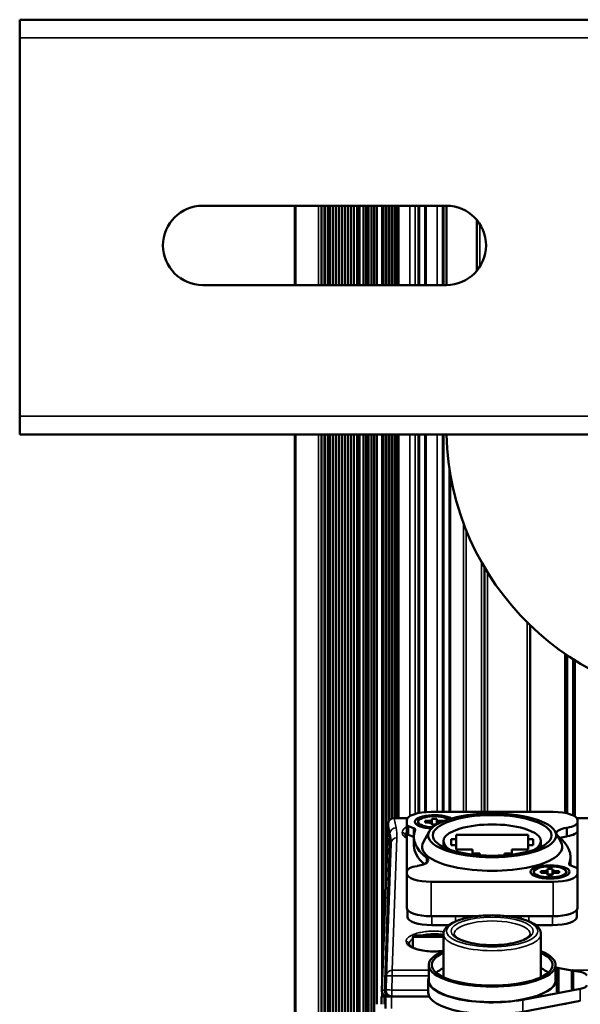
# Paper-space layout 'Sheet_1' of a CAD drawing. Header units: millimetres. Extents: x 0 to 118, y 0 to 118.
# Tile 111 of 206: x 56.25 to 59.87, y 37.9 to 44.25. Entities that reach past the tile are written whole.
import ezdxf

# ---------------------------------------------------------------- set-up
doc = ezdxf.new("R2010")
doc.units = ezdxf.units.MM
doc.layers.add('Visible (ANSI)', color=7, linetype='Continuous', lineweight=50)
doc.layers.add('Visible Narrow (ANSI)', color=7, linetype='Continuous', lineweight=35)

psp = doc.layouts.new('Sheet_1')

# ---------------------------------------------------------------- linework, layer by layer
at = {"layer": 'Visible (ANSI)'}
for p, q in [((56.25023, 44.25012), (65.30535, 44.25012)), ((56.25023, 44.13201), (56.25023, 44.25012)), ((56.25023, 44.13201), (56.25023, 41.69107)), ((59.00613, 43.04933), (57.43133, 43.04933)), ((58.02759, 43.04933), (58.02759, 42.53752)), ((58.19905, 43.04933), (58.19905, 42.53752)), ((58.21914, 42.53752), (58.21914, 43.04933)), ((58.22063, 43.04933), (58.22063, 42.53752)), ((58.23978, 43.04933), (58.23978, 42.53752)), ((58.25352, 43.04933), (58.25352, 42.53752)), ((58.2716, 43.04933), (58.2716, 42.53752)), ((58.29124, 43.04933), (58.29124, 42.53752)), ((58.31089, 43.04933), (58.31089, 42.53752)), ((58.33015, 43.04933), (58.33015, 42.53752)), ((58.3494, 43.04933), (58.3494, 42.53752)), ((58.36856, 43.04933), (58.36856, 42.53752)), ((58.38791, 43.04933), (58.38791, 42.53752)), ((58.40716, 43.04933), (58.40716, 42.53752)), ((58.42917, 43.04933), (58.42917, 42.53752)), ((58.4449, 43.04933), (58.4449, 42.53752)), ((58.47, 43.04933), (58.47, 42.53752)), ((58.4869, 43.04933), (58.4869, 42.53752)), ((58.50382, 43.04933), (58.50382, 42.53752)), ((58.52316, 43.04933), (58.52316, 42.53752)), ((58.54007, 43.04933), (58.54007, 42.53752)), ((58.55699, 43.04933), (58.55699, 42.53752)), ((58.69276, 43.04933), (58.69276, 42.53752)), ((58.69634, 43.04933), (58.69634, 42.53752)), ((58.82583, 43.04933), (58.82583, 42.53752)), ((58.82606, 43.04933), (58.82606, 42.53752)), ((58.8263, 43.04933), (58.8263, 42.53752)), ((58.82653, 43.04933), (58.82653, 42.53752)), ((58.82677, 43.04933), (58.82677, 42.53752)), ((58.82701, 43.04933), (58.82701, 42.53752)), ((58.82724, 43.04933), (58.82724, 42.53752)), ((58.82748, 43.04933), (58.82748, 42.53752)), ((58.82771, 43.04933), (58.82771, 42.53752)), ((58.82897, 42.53752), (58.82897, 43.04933)), ((58.86834, 42.53752), (58.86834, 43.04933)), ((58.86883, 42.53752), (58.86883, 43.04933)), ((58.86995, 43.04933), (58.86995, 42.53752)), ((58.87018, 43.04933), (58.87018, 42.53752)), ((58.87042, 43.04933), (58.87042, 42.53752)), ((58.87066, 43.04933), (58.87066, 42.53752)), ((58.87089, 43.04933), (58.87089, 42.53752)), ((58.87113, 43.04933), (58.87113, 42.53752)), ((58.87136, 43.04933), (58.87136, 42.53752)), ((58.8716, 43.04933), (58.8716, 42.53752)), ((58.87184, 43.04933), (58.87184, 42.53752)), ((58.87207, 43.04933), (58.87207, 42.53752)), ((58.87231, 43.04933), (58.87231, 42.53752)), ((58.98189, 43.04933), (58.98189, 42.53752)), ((58.98213, 43.04933), (58.98213, 42.53752)), ((58.98236, 43.04933), (58.98236, 42.53752)), ((58.9826, 43.04933), (58.9826, 42.53752)), ((58.98283, 43.04933), (58.98283, 42.53752)), ((58.98307, 43.04933), (58.98307, 42.53752)), ((58.98331, 43.04933), (58.98331, 42.53752)), ((58.98354, 43.04933), (58.98354, 42.53752)), ((58.98378, 43.04933), (58.98378, 42.53752)), ((58.98401, 43.04933), (58.98401, 42.53752)), ((58.98425, 43.04933), (58.98425, 42.53752)), ((58.98449, 43.04933), (58.98449, 42.53752)), ((58.98472, 43.04933), (58.98472, 42.53752)), ((58.98496, 43.04933), (58.98496, 42.53752)), ((58.98519, 43.04933), (58.98519, 42.53752)), ((58.98645, 42.53752), (58.98645, 43.04933)), ((59.00613, 43.04933), (59.00613, 42.53752)), ((59.20298, 42.62991), (59.20298, 42.95694)), ((57.43133, 42.53752), (59.00613, 42.53752)), ((56.25023, 41.57296), (56.25023, 41.69107)), ((65.30535, 41.57296), (56.25023, 41.57296)), ((58.02759, 41.57296), (58.02759, 12.17138)), ((58.19905, 41.57296), (58.19905, 12.17138)), ((58.21913, 12.17138), (58.21914, 41.57296)), ((58.22063, 41.57296), (58.22063, 12.17138)), ((58.23978, 41.57296), (58.23978, 12.17138)), ((58.25352, 41.57296), (58.25352, 12.17138)), ((58.2716, 41.57296), (58.2716, 12.17138)), ((58.29124, 41.57296), (58.29124, 12.17138)), ((58.31089, 41.57296), (58.31089, 12.17138)), ((58.33015, 41.57296), (58.33015, 12.17138)), ((58.3494, 41.57296), (58.3494, 12.17138)), ((58.36856, 41.57296), (58.36856, 12.17138)), ((58.38791, 41.57296), (58.38791, 12.17138)), ((58.40716, 41.57296), (58.40716, 12.17138)), ((58.42917, 41.57296), (58.42917, 12.17138)), ((58.4449, 41.57296), (58.4449, 12.17138)), ((58.47, 41.57296), (58.47, 12.17138)), ((58.4869, 41.57296), (58.4869, 12.17138)), ((58.50382, 41.57296), (58.50382, 12.17138)), ((58.52316, 41.57296), (58.52316, 12.17138)), ((58.54007, 41.57296), (58.54007, 12.17138)), ((58.55699, 41.57296), (58.55699, 37.89579)), ((58.69276, 41.57296), (58.69276, 39.09802)), ((58.69634, 41.57296), (58.69634, 39.09802)), ((58.82583, 41.57296), (58.82583, 39.12965)), ((58.82606, 41.57296), (58.82606, 39.1297)), ((58.8263, 41.57296), (58.8263, 39.12975)), ((58.82653, 41.57296), (58.82653, 39.1298)), ((58.82677, 41.57296), (58.82677, 39.12985)), ((58.82701, 41.57296), (58.82701, 39.1299)), ((58.82724, 41.57296), (58.82724, 39.12995)), ((58.82748, 41.57296), (58.82748, 39.12999)), ((58.82771, 41.57296), (58.82771, 39.13004)), ((58.82897, 39.13029), (58.82897, 41.57296)), ((58.86834, 39.1358), (58.86834, 41.57296)), ((58.86883, 39.13584), (58.86883, 41.57296)), ((58.86995, 41.57296), (58.86995, 39.13594)), ((58.87018, 41.57296), (58.87018, 39.13596)), ((58.87042, 41.57296), (58.87042, 39.13598)), ((58.87066, 41.57296), (58.87066, 39.136)), ((58.87089, 41.57296), (58.87089, 39.13602)), ((58.87113, 41.57296), (58.87113, 39.13603)), ((58.87136, 41.57296), (58.87136, 39.13605)), ((58.8716, 41.57296), (58.8716, 39.13607)), ((58.87184, 41.57296), (58.87184, 39.13609)), ((58.87207, 41.57296), (58.87207, 39.13611)), ((58.87231, 41.57296), (58.87231, 39.13613)), ((58.98189, 41.57296), (58.98189, 39.13751)), ((58.98213, 41.57296), (58.98213, 39.13751)), ((58.98236, 41.57296), (58.98236, 39.13751)), ((58.9826, 41.57296), (58.9826, 39.13751)), ((58.98283, 41.57296), (58.98283, 39.13751)), ((58.98307, 41.57296), (58.98307, 39.13751)), ((58.98331, 41.57296), (58.98331, 39.13751)), ((58.98354, 41.57296), (58.98354, 39.13751)), ((58.98378, 41.57296), (58.98378, 39.13751)), ((58.98401, 41.57296), (58.98401, 39.13751)), ((58.98425, 41.57296), (58.98425, 39.13751)), ((58.98449, 41.57296), (58.98449, 39.13751)), ((58.98472, 41.57296), (58.98472, 39.13751)), ((58.98496, 41.57296), (58.98496, 39.13751)), ((58.98519, 41.57296), (58.98519, 39.13751)), ((58.98645, 39.13751), (58.98645, 41.57296)), ((59.02582, 39.13751), (59.02582, 41.35289)), ((59.02631, 39.13751), (59.02631, 41.34968)), ((59.02743, 41.34242), (59.02743, 39.13751)), ((59.02766, 41.34091), (59.02766, 39.13751)), ((59.0279, 41.33941), (59.0279, 39.13751)), ((59.02814, 41.33792), (59.02814, 39.13751)), ((59.02837, 41.33644), (59.02837, 39.13751)), ((59.02861, 41.33497), (59.02861, 39.13751)), ((59.02884, 41.33351), (59.02884, 39.13751)), ((59.02908, 41.33205), (59.02908, 39.13751)), ((59.02932, 41.3306), (59.02932, 39.13751)), ((59.02955, 41.32916), (59.02955, 39.13751)), ((59.02979, 41.32772), (59.02979, 39.13751)), ((59.03003, 41.32629), (59.03003, 39.13751)), ((59.03026, 41.32487), (59.03026, 39.13751)), ((59.0305, 41.32346), (59.0305, 39.13751)), ((59.2522, 39.13751), (59.2522, 40.71552)), ((59.54747, 40.34148), (59.54747, 39.13751)), ((59.7811, 40.15156), (59.7811, 39.12877)), ((59.78133, 40.1514), (59.78133, 39.12872)), ((59.78157, 40.15124), (59.78157, 39.12866)), ((59.7818, 40.15108), (59.7818, 39.12861)), ((59.78204, 40.15092), (59.78204, 39.12856)), ((59.78228, 40.15075), (59.78228, 39.1285)), ((59.78251, 40.15059), (59.78251, 39.12845)), ((59.78275, 40.15044), (59.78275, 39.1284)), ((59.78298, 40.15027), (59.78298, 39.12834)), ((59.78322, 40.15011), (59.78322, 39.12829)), ((59.78346, 40.14995), (59.78346, 39.12823)), ((59.78369, 40.14979), (59.78369, 39.12818)), ((59.78393, 40.14963), (59.78393, 39.12812)), ((59.78417, 40.14947), (59.78417, 39.12807)), ((59.7844, 40.14932), (59.7844, 39.12801)), ((59.78566, 39.12771), (59.78566, 40.14846)), ((59.82503, 39.11409), (59.82503, 40.12261)), ((59.82551, 39.11384), (59.82551, 40.1223)), ((59.82663, 40.12158), (59.82663, 39.11327)), ((59.82687, 40.12143), (59.82687, 39.11315)), ((59.82711, 40.12128), (59.82711, 39.11302)), ((59.82734, 40.12113), (59.82734, 39.1129)), ((59.82758, 40.12098), (59.82758, 39.11277)), ((59.82782, 40.12083), (59.82782, 39.11265)), ((59.82805, 40.12068), (59.82805, 39.11252)), ((59.82829, 40.12053), (59.82829, 39.11239)), ((59.82853, 40.12038), (59.82853, 39.11226)), ((59.82876, 40.12023), (59.82876, 39.11213)), ((59.829, 40.12008), (59.829, 39.112)), ((59.82923, 40.11993), (59.82923, 39.11187)), ((59.82947, 40.11978), (59.82947, 39.11174)), ((59.82971, 40.11963), (59.82971, 39.11161)), ((58.75594, 39.09802), (58.66826, 39.09802)), ((58.75023, 39.05392), (58.75023, 39.08365)), ((58.82478, 39.08), (58.82325, 39.07715)), ((58.90771, 39.13751), (59.69511, 39.13751)), ((58.91165, 39.08567), (58.91165, 39.09375)), ((58.91165, 39.09375), (58.94314, 39.09375)), ((58.91165, 39.08567), (58.91165, 39.06143)), ((58.94314, 39.09375), (58.94314, 39.08567)), ((58.94314, 39.06143), (58.94314, 39.08567)), ((60.24031, 39.09802), (59.84688, 39.09802)), ((59.85259, 39.08365), (59.85259, 39.07185)), ((58.62892, 39.06015), (58.58806, 37.98784)), ((58.75023, 38.99843), (58.75023, 39.05392)), ((58.79424, 39.03242), (58.76074, 39.04476)), ((58.84109, 39.04216), (58.82561, 39.06061)), ((58.86834, 39.06816), (58.86834, 39.07893)), ((58.86834, 39.07893), (58.89196, 39.07893)), ((58.89196, 39.06816), (58.86834, 39.06816)), ((58.91165, 39.05335), (58.91165, 39.06143)), ((58.91165, 39.05675), (58.94314, 39.05675)), ((58.93801, 39.05335), (58.91165, 39.05335)), ((58.94314, 39.06143), (58.94314, 39.05649)), ((58.96283, 39.07893), (58.98645, 39.07893)), ((58.96508, 39.06816), (58.96283, 39.06816)), ((58.98645, 39.07893), (58.98645, 39.07753)), ((59.78629, 39.03555), (59.78091, 39.03465)), ((59.85259, 39.07185), (59.85259, 39.01636)), ((59.85259, 38.77001), (59.85259, 39.01636)), ((58.75023, 38.99843), (58.75023, 38.75207)), ((58.76074, 38.98927), (58.79424, 38.97692)), ((58.7959, 38.92164), (58.7959, 38.97714)), ((58.89493, 39.01168), (58.85621, 38.94014)), ((59.03566, 38.92203), (59.03566, 38.96242)), ((59.03566, 38.96242), (59.06913, 38.96242)), ((59.06913, 38.96242), (59.06913, 38.98935)), ((59.06913, 38.98935), (59.53369, 38.98935)), ((59.06913, 38.92203), (59.06913, 38.96242)), ((59.53369, 38.98935), (59.53369, 38.96242)), ((59.53369, 38.96242), (59.56716, 38.96242)), ((59.53369, 38.92203), (59.53369, 38.96242)), ((59.56716, 38.96242), (59.56716, 38.92203)), ((59.70789, 39.01168), (59.74661, 38.94014)), ((59.78091, 38.97916), (59.78629, 38.98006)), ((58.64691, 38.93437), (58.61708, 38.07994)), ((58.98645, 38.91091), (58.98645, 38.94896)), ((59.06913, 38.92203), (59.03566, 38.92203)), ((59.06913, 38.8951), (59.06913, 38.92203)), ((59.17346, 38.8951), (59.06913, 38.8951)), ((59.17346, 38.86817), (59.17346, 38.8951)), ((59.53369, 38.8951), (59.42936, 38.8951)), ((59.42936, 38.8951), (59.42936, 38.86817)), ((59.56716, 38.92203), (59.53369, 38.92203)), ((59.53369, 38.92203), (59.53369, 38.8951)), ((59.61637, 38.91091), (59.61637, 38.94896)), ((59.22267, 38.86817), (59.17346, 38.86817)), ((59.22267, 38.85746), (59.22267, 38.86817)), ((59.31014, 38.8547), (59.29268, 38.8547)), ((59.38015, 38.86817), (59.38015, 38.85746)), ((59.42936, 38.86817), (59.38015, 38.86817)), ((59.80692, 38.79216), (59.80692, 38.84679)), ((58.81653, 38.78838), (58.8219, 38.78927)), ((59.65968, 38.7625), (59.65968, 38.77058)), ((59.65968, 38.77058), (59.69117, 38.77058)), ((59.65968, 38.7625), (59.65968, 38.73826)), ((59.69117, 38.77058), (59.69117, 38.7625)), ((59.69117, 38.73826), (59.69117, 38.7625)), ((59.80858, 38.79151), (59.84208, 38.77917)), ((59.85259, 38.77001), (59.85259, 38.74028)), ((58.75023, 38.74028), (58.75023, 38.75207)), ((58.75023, 38.51831), (58.75023, 38.74028)), ((59.57282, 38.75683), (59.57128, 38.75398)), ((59.58912, 38.71899), (59.57364, 38.73744)), ((59.61637, 38.74499), (59.61637, 38.75576)), ((59.61637, 38.75576), (59.63999, 38.75576)), ((59.63999, 38.74499), (59.61637, 38.74499)), ((59.65968, 38.73018), (59.65968, 38.73826)), ((59.65968, 38.73358), (59.69117, 38.73358)), ((59.69117, 38.73018), (59.65968, 38.73018)), ((59.69117, 38.73826), (59.69117, 38.73018)), ((59.71086, 38.75576), (59.73448, 38.75576)), ((59.73448, 38.74499), (59.71086, 38.74499)), ((59.73448, 38.75576), (59.73448, 38.74499)), ((59.76173, 38.71899), (59.77721, 38.73744)), ((59.77804, 38.75683), (59.77957, 38.75398)), ((59.85259, 38.74028), (59.85259, 38.51831)), ((59.69511, 38.68642), (58.90771, 38.68642)), ((58.75417, 38.46046), (58.75417, 38.50634)), ((59.20334, 38.46444), (58.90771, 38.46444)), ((59.69511, 38.46444), (59.39948, 38.46444)), ((59.84865, 38.50634), (59.84865, 38.46046)), ((58.91165, 38.4066), (59.02039, 38.4066)), ((59.58243, 38.4066), (59.69117, 38.4066)), ((58.7896, 38.32886), (58.7896, 38.26178)), ((58.98645, 38.34067), (58.80141, 38.34067)), ((58.98645, 38.07083), (58.98645, 38.34936)), ((59.61637, 38.07083), (59.61637, 38.34936)), ((58.7896, 38.25864), (58.7896, 38.25864)), ((58.89157, 38.14959), (58.89157, 38.0497)), ((59.71125, 38.14959), (59.71125, 38.0497)), ((59.71125, 38.13418), (59.8159, 38.11464)), ((59.71834, 37.98465), (59.71834, 38.129)), ((59.72897, 38.129), (59.72897, 37.98465)), ((58.61708, 38.07994), (58.61386, 37.98772)), ((59.8148, 38.00202), (59.8148, 38.11338)), ((59.82543, 38.11338), (59.82543, 38.00202)), ((59.82543, 38.11286), (59.87064, 38.10442)), ((58.88802, 37.97201), (58.88802, 38.0497)), ((59.8148, 37.99462), (59.8148, 38.00202)), ((59.82011, 37.99238), (59.82011, 37.99978)), ((59.82543, 38.00202), (59.82543, 37.99462)), ((58.5865, 37.94697), (58.58665, 37.94697)), ((58.5865, 37.89579), (58.5865, 37.94697)), ((58.60494, 37.94697), (58.58665, 37.94697)), ((58.61243, 37.94697), (58.60494, 37.94697)), ((58.61243, 37.94697), (58.6518, 37.94697)), ((58.61243, 37.86823), (58.61243, 37.94697)), ((58.6518, 37.94697), (58.89456, 37.94697)), ((59.87064, 37.99485), (59.4996, 37.92555)), ((59.71834, 37.97725), (59.71834, 37.98465)), ((59.72365, 37.97501), (59.72365, 37.98241)), ((59.72897, 37.98465), (59.72897, 37.97725)), ((59.4996, 37.84786), (59.87064, 37.91716))]:
    psp.add_line(p, q, dxfattribs=at)
for centre, radius, start, end in [((57.43133, 42.79343), 0.25591, 90, 270), ((59.00613, 42.79343), 0.25591, 270, 90), ((60.77779, 41.61626), 1.77165, 181.400703, 358.599297), ((58.66826, 39.05865), 0.03937, 90, 177.817552), ((58.80141, 38.32886), 0.01181, 89.999984, 180), ((58.6274, 37.98634), 0.03937, 177.817552, 270), ((58.6532, 37.98634), 0.03937, 178, 270)]:
    psp.add_arc(centre, radius, start, end, dxfattribs=at)
for centre, major_axis, ratio, start_param, end_param in [((58.90771, 39.08365), (-0.15748, 0), 0.3420201, 4.712389, 6.2831853), ((58.92739, 39.07355), (-0.12598, 0), 0.3420201, 3.6543676, 7.7111793), ((58.92739, 39.07355), (-0.10433, 0), 0.3420201, 3.6104401, 7.7551068), ((58.89196, 39.08567), (0.01969, 0), 0.3420201, 4.712389, 6.2831853), ((58.96283, 39.08567), (-0.01969, 0), 0.3420201, 0, 1.5707963), ((59.69511, 39.08365), (0.15748, 0), 0.3420201, 0, 1.5707963), ((58.7896, 39.05392), (-0.03937, 0), 0.3420201, 0, 0.7482227), ((59.78763, 38.97714), (-0.99173, 0), 0.3420201, 6.1520249, 6.6939103), ((58.76538, 39.02326), (0.03937, 0), 0.3420201, 6.1520249, 7.031408), ((58.92739, 39.0706), (-0.10589, 0), 0.3420201, 6.1012965, 7.7211555), ((58.89196, 39.06143), (0.01969, 0), 0.3420201, 0, 1.5707963), ((58.96283, 39.06143), (-0.01969, 0), 0.3420201, 4.712389, 6.2831853), ((59.30141, 38.94896), (-0.31496, 0), 0.3420201, 2.5772071, 6.8475708), ((59.83273, 38.99835), (-0.11811, 0), 0.3420201, 5.1665237, 6.2619696), ((59.73448, 39.07185), (0.11811, 0), 0.3420201, 5.1665237, 6.2831853), ((59.73448, 39.01636), (0.11811, 0), 0.3420201, 5.1665237, 6.2831853), ((58.72085, 38.98476), (0.01967, 0.00069), 0.9396256, 6.2831835, 6.2833748), ((58.7896, 38.99843), (-0.03937, 0), 0.3420201, 0, 0.7482227), ((58.76538, 38.96776), (0.03937, 0), 0.3420201, 0.684004, 0.7482227), ((59.83273, 38.99835), (-0.11811, 0), 0.3420201, 0.3872255, 0.410725), ((58.81519, 38.84679), (0.99173, 0), 0.3420201, 6.1520249, 6.6939103), ((59.83273, 38.94286), (0.11811, 0), 0.3420201, 2.024931, 2.4592019), ((59.78763, 38.92164), (-0.99173, 0), 0.3420201, 0, 0.3664759), ((59.30141, 38.91196), (-0.45276, 0), 0.3420201, 6.1001804, 9.6077829), ((58.77009, 38.82558), (0.11811, 0), 0.3420201, 5.1665237, 6.6939103), ((58.86834, 38.75207), (-0.11811, 0), 0.3420201, 5.1665237, 6.2831853), ((59.63999, 38.7625), (0.01969, 0), 0.3420201, 4.712389, 6.2831853), ((59.71086, 38.7625), (-0.01969, 0), 0.3420201, 0, 1.5707963), ((59.83744, 38.80067), (-0.03937, 0), 0.3420201, 6.1520249, 7.031408), ((59.81322, 38.77001), (0.03937, 0), 0.3420201, 0, 0.7482227), ((58.90771, 38.74028), (-0.15748, 0), 0.3420201, 0, 1.5707963), ((59.67543, 38.74743), (0.10589, 0), 0.3420201, 2.9597039, 6.4650741), ((59.63999, 38.73826), (0.01969, 0), 0.3420201, 0, 1.5707963), ((59.71086, 38.73826), (-0.01969, 0), 0.3420201, 4.712389, 6.2831853), ((59.69511, 38.74028), (0.15748, 0), 0.3420201, 4.712389, 6.2831853), ((58.90771, 38.51831), (-0.15748, 0), 0.3420201, 0, 1.5707963), ((59.69511, 38.51831), (0.15748, 0), 0.3420201, 4.712389, 6.2831853), ((58.91165, 38.46046), (-0.15748, 0), 0.3420201, 0, 1.5707963), ((59.06519, 38.42539), (-0.11811, 0), 0.3420201, 3.9696011, 4.4534674), ((59.53763, 38.42539), (-0.11811, 0), 0.3420201, 4.9713105, 5.4551768), ((59.69117, 38.46046), (0.15748, 0), 0.3420201, 4.712389, 6.2831853), ((58.74537, 38.28261), (0.01967, 0.00069), 0.9396256, 6.2831826, 6.2833889), ((59.30141, 38.14959), (0.40984, 0), 0.3420201, 2.4472771, 6.9775009), ((59.30141, 38.14959), (-0.39016, 0), 0.3420201, 5.6518928, 10.0560704), ((59.30141, 38.0497), (-0.39016, 0), 0.3420201, 5.6518928, 5.8995673), ((59.30141, 38.0497), (0.39016, 0), 0.3420201, 0.383618, 0.6312925), ((59.72503, 38.129), (-0.00669, 0), 0.3420201, 4.9197507, 6.2831853), ((59.72228, 38.129), (0.00669, 0), 0.3420201, 0, 1.3634275), ((59.30141, 38.0497), (-0.41339, 0), 0.3420201, 6.1521609, 8.3537607), ((59.82149, 38.11338), (-0.00669, 0), 0.3420201, 4.9197507, 6.2831853), ((59.81873, 38.11338), (0.00669, 0), 0.3420201, 0, 1.3634275), ((59.83291, 38.08078), (0.07874, 0), 0.3420201, 0, 1.0710173), ((59.30141, 38.0497), (-0.40984, 0), 0.3420201, 0, 3.1415927), ((59.82149, 38.00202), (-0.00669, 0), 0.3420201, 0, 1.3634309), ((59.81873, 38.00202), (0.00669, 0), 0.3420201, 4.9197544, 6.2831853), ((59.83291, 38.01848), (0.07874, 0), 0.3420201, 5.212168, 6.2831853), ((59.30141, 37.97201), (-0.41339, 0), 0.3420201, 0, 2.0705754), ((59.72503, 37.98465), (-0.00669, 0), 0.3420201, 0, 1.3634309), ((59.72503, 37.97725), (-0.00669, 0), 0.3420201, 0, 1.3634311), ((59.72228, 37.98465), (0.00669, 0), 0.3420201, 4.9197544, 6.2831853), ((59.72228, 37.97725), (0.00669, 0), 0.3420201, 4.9197542, 6.2831853), ((59.82149, 37.99462), (-0.00669, 0), 0.3420201, 0, 1.3634311), ((59.81873, 37.99462), (0.00669, 0), 0.3420201, 4.9197542, 6.2831853)]:
    psp.add_ellipse(centre, major_axis=major_axis, ratio=ratio, start_param=start_param, end_param=end_param, dxfattribs=at)
for centre, major_axis in [((59.30141, 38.98595), (0.41339, 0)), ((59.30141, 38.98595), (0.38386, 0)), ((59.67543, 38.75038), (0.12598, 0)), ((59.67543, 38.75038), (-0.10433, 0))]:
    psp.add_ellipse(centre, major_axis=major_axis, ratio=0.3420201, dxfattribs=at)
for points, knots in [([(58.74052, 38.98545), (58.74059, 38.98357), (58.74125, 38.98099), (58.74586, 38.97522), (58.74778, 38.97323), (58.75023, 38.97114)], [0, 0, 0, 0, 0.14196766, 0.14196766, 0.20506223, 0.20506223, 0.20506223, 0.20506223]), ([(59.61637, 38.34936), (59.61637, 38.36102), (59.61245, 38.37241), (59.59757, 38.39509), (59.58513, 38.40579), (59.55082, 38.42685), (59.52724, 38.43663), (59.47376, 38.45241), (59.44418, 38.45852), (59.38173, 38.46696), (59.34896, 38.46937), (59.28311, 38.47046), (59.25005, 38.46915), (59.1866, 38.46295), (59.15624, 38.45805), (59.10083, 38.44492), (59.07588, 38.43668), (59.03319, 38.41676), (59.01564, 38.4051), (58.99307, 38.37895), (58.98645, 38.36453), (58.98645, 38.34936)], [0, 0, 0, 0, 0.2206047, 0.2206047, 0.5082629, 0.5082629, 0.8587071, 0.8587071, 1.1942635, 1.1942635, 1.5226681, 1.5226681, 1.8491146, 1.8491146, 2.1765695, 2.1765695, 2.5090088, 2.5090088, 2.8545744, 2.8545744, 3.1415927, 3.1415927, 3.1415927, 3.1415927]), ([(59.05535, 38.34936), (59.05535, 38.34587), (59.05675, 38.34135), (59.06841, 38.32908), (59.07748, 38.32246), (59.10258, 38.30969), (59.11879, 38.30352), (59.15724, 38.29266), (59.17975, 38.28804), (59.22857, 38.28124), (59.25494, 38.27911), (59.30858, 38.27771), (59.33584, 38.27846), (59.38817, 38.28277), (59.41324, 38.28633), (59.45829, 38.29574), (59.47833, 38.30157), (59.51085, 38.31439), (59.52356, 38.32137), (59.54033, 38.33426), (59.54465, 38.34008), (59.54719, 38.34619), (59.54747, 38.34779), (59.54747, 38.34936)], [3.1415927, 3.1415927, 3.1415927, 3.1415927, 3.4557519, 3.4557519, 3.7334103, 3.7334103, 4.022045, 4.022045, 4.3256146, 4.3256146, 4.6360845, 4.6360845, 4.9488113, 4.9488113, 5.2607997, 5.2607997, 5.568408, 5.568408, 5.8646502, 5.8646502, 6.1419719, 6.1419719, 6.2831853, 6.2831853, 6.2831853, 6.2831853]), ([(58.76504, 38.2833), (58.7651, 38.28181), (58.76597, 38.27843), (58.7748, 38.27057), (58.77864, 38.26781), (58.79097, 38.26073), (58.801, 38.25637), (58.82487, 38.24868), (58.8391, 38.24527), (58.86985, 38.24011), (58.88677, 38.2383), (58.92072, 38.23663), (58.93815, 38.2367), (58.96563, 38.23829), (58.97626, 38.23929), (58.98645, 38.24062)], [0, 0, 0, 0, 0.17200503, 0.17200503, 0.25258192, 0.25258192, 0.38047174, 0.38047174, 0.51180685, 0.51180685, 0.64387019, 0.64387019, 0.77334231, 0.77334231, 0.85646063, 0.85646063, 0.85646063, 0.85646063]), ([(59.78071, 37.90036), (59.78042, 37.90008), (59.78012, 37.89982), (59.7792, 37.89918), (59.77853, 37.89885), (59.77711, 37.89841), (59.77634, 37.89829), (59.77479, 37.89826), (59.77399, 37.89836), (59.77298, 37.89864), (59.77273, 37.89873), (59.77249, 37.89883)], [0.01353275, 0.01353275, 0.01353275, 0.01353275, 0.016551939, 0.016551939, 0.022110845, 0.022110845, 0.027914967, 0.027914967, 0.033951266, 0.033951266, 0.035933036, 0.035933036, 0.035933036, 0.035933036])]:
    psp.add_open_spline(points, degree=3, knots=knots, dxfattribs=at)
at = {"layer": 'Visible Narrow (ANSI)'}
for p, q in [((65.30535, 44.13201), (56.25023, 44.13201)), ((58.03298, 42.53752), (58.03298, 43.04933)), ((58.17954, 42.53752), (58.17954, 43.04933)), ((58.58803, 43.04933), (58.58803, 42.53752)), ((58.5917, 42.53752), (58.5917, 43.04933)), ((58.59978, 43.04933), (58.59978, 42.53752)), ((58.61235, 42.53752), (58.61235, 43.04933)), ((58.6193, 43.04933), (58.6193, 42.53752)), ((58.63215, 42.53752), (58.63215, 43.04933)), ((58.63909, 43.04933), (58.63909, 42.53752)), ((58.65173, 42.53752), (58.65173, 43.04933)), ((58.65866, 43.04933), (58.65866, 42.53752)), ((58.67158, 42.53752), (58.67158, 43.04933)), ((58.67852, 43.04933), (58.67852, 42.53752)), ((58.76983, 43.04933), (58.76983, 42.53752)), ((58.80444, 42.53752), (58.80444, 43.04933)), ((58.94581, 42.53752), (58.94581, 43.04933)), ((59.22267, 42.92981), (59.22267, 42.65705)), ((56.25023, 41.69107), (65.30535, 41.69107)), ((58.03298, 12.17138), (58.03298, 41.57296)), ((58.17954, 12.17138), (58.17954, 41.57296)), ((58.58803, 41.57296), (58.58803, 37.98698)), ((58.5917, 38.08355), (58.5917, 41.57296)), ((58.59978, 41.57296), (58.59978, 38.2955)), ((58.61235, 38.62524), (58.61235, 41.57296)), ((58.6193, 41.57296), (58.6193, 38.80776)), ((58.63215, 39.07433), (58.63215, 41.57296)), ((58.63909, 41.57296), (58.63909, 39.08509)), ((58.65173, 39.09438), (58.65173, 41.57296)), ((58.65866, 41.57296), (58.65866, 39.09683)), ((58.67158, 39.09802), (58.67158, 41.57296)), ((58.67852, 41.57296), (58.67852, 39.09802)), ((58.76983, 41.57296), (58.76983, 39.10967)), ((58.80444, 39.12431), (58.80444, 41.57296)), ((58.94581, 39.13751), (58.94581, 41.57296)), ((59.03246, 41.31199), (59.03246, 39.13751)), ((59.11568, 39.13751), (59.11568, 41.00295)), ((59.13274, 40.95856), (59.13274, 39.13751)), ((59.23251, 39.13751), (59.23251, 40.74973)), ((59.27188, 40.68299), (59.27188, 39.13751)), ((59.52779, 39.13751), (59.52779, 40.36077)), ((59.77156, 39.13074), (59.77156, 40.15809)), ((59.83726, 40.11487), (59.83726, 39.10683)), ((58.66826, 39.09564), (58.66826, 39.09802)), ((58.68074, 39.03485), (58.66826, 39.09564)), ((58.75419, 39.09564), (58.66826, 39.09564)), ((60.23878, 39.09564), (59.84863, 39.09564)), ((58.5882, 37.98772), (58.62907, 39.06002)), ((58.62907, 39.06002), (58.64155, 38.99923)), ((58.76074, 39.04476), (58.76074, 38.98927)), ((58.79424, 38.97692), (58.79424, 39.03242)), ((58.89196, 39.06816), (58.89196, 39.07893)), ((58.96283, 39.07893), (58.96283, 39.06816)), ((59.78091, 39.03465), (59.78091, 38.97916)), ((59.78629, 38.98006), (59.78629, 39.03555)), ((58.60636, 37.98772), (58.64155, 38.99923)), ((58.65642, 38.11556), (58.68626, 38.96999)), ((58.87838, 38.80945), (58.87838, 38.8417)), ((59.7984, 38.79891), (59.7984, 38.80243)), ((59.63999, 38.74499), (59.63999, 38.75576)), ((59.71086, 38.75576), (59.71086, 38.74499)), ((58.90771, 38.68642), (58.90771, 38.46444)), ((59.69511, 38.46444), (59.69511, 38.68642)), ((58.91165, 38.46444), (58.91165, 38.4066)), ((59.06519, 38.43143), (59.06519, 38.46444)), ((59.53763, 38.46444), (59.53763, 38.43143)), ((59.69117, 38.4066), (59.69117, 38.46444)), ((58.7896, 38.32886), (58.98645, 38.32886)), ((58.87469, 38.34682), (58.87469, 38.34682)), ((58.6532, 37.98772), (58.65642, 38.07994)), ((58.65642, 38.11556), (58.89157, 38.11556)), ((58.65642, 38.07994), (58.65642, 38.11556)), ((58.89157, 38.07994), (58.65642, 38.07994)), ((59.81098, 38.11556), (59.81945, 38.11556)), ((59.82077, 38.11556), (60.16755, 38.11556)), ((58.58665, 37.94697), (58.58665, 37.89579)), ((58.58803, 37.9857), (58.58803, 37.94697)), ((58.5882, 37.98772), (58.60636, 37.98772)), ((58.5917, 37.94697), (58.5917, 37.96973)), ((58.59978, 37.95828), (58.59978, 37.94697)), ((58.60494, 37.89579), (58.60494, 37.94697)), ((58.60636, 37.98772), (58.61386, 37.98772)), ((58.61235, 37.94697), (58.61235, 37.94996)), ((58.6193, 37.94781), (58.6193, 37.94697)), ((58.6518, 37.94697), (58.6518, 37.86823)), ((58.6532, 37.98772), (58.88802, 37.98772)), ((58.6532, 37.94697), (58.6532, 37.98772)), ((59.87064, 37.91716), (59.87064, 37.99485)), ((59.49955, 37.92558), (59.49954, 37.8479))]:
    psp.add_line(p, q, dxfattribs=at)
for centre, major_axis, ratio, start_param, end_param in [((58.66826, 39.05865), (-0.03857, -0.00792), 0.9373842, 4.5222512, 6.0304209), ((58.66826, 39.05865), (-0.03934, 0.0015), 0.0348742, 0, 0.0872664), ((58.68074, 38.99785), (-0.03857, -0.00792), 0.9373842, 4.5222503, 6.0304209), ((56.37332, 38.97944), (2.31311, 0), 0.3420201, 6.2712411, 6.3532813), ((56.36821, 38.94363), (2.27887, 0.00042), 0.3479303, 6.2709671, 6.3528256), ((58.68626, 38.93299), (-0.03935, 0.00137), 0.9396256, 4.7451894, 6.2831853), ((58.72085, 38.98476), (0.01967, 0.00069), 0.9396256, 0.0001904, 1.5379955), ((59.30141, 38.34936), (0.24606, 0), 0.3420201, 0, 3.1415927), ((59.30141, 38.34936), (0.31496, 0), 0.3420201, 3.1415927, 6.2831853), ((58.74537, 38.28261), (0.01967, 0.00069), 0.9396256, 0.0002063, 1.5379955), ((58.65642, 38.07857), (-0.03935, 0.00137), 0.9396256, 4.7451897, 6.2831853), ((58.65642, 38.07857), (-0.03935, 0.00137), 0.0348783, 4.713607, 6.2831853), ((58.6274, 37.98634), (0, -0.03937), 0.9961947, 4.6774824, 6.2831853), ((58.6274, 37.98634), (-0.03934, 0.0015), 0.0348742, 0, 0.0872664), ((58.64556, 37.98634), (0, -0.03937), 0.9961947, 4.6774824, 6.2831853), ((58.6532, 37.98634), (-0.03935, 0.00137), 0.0348783, 4.713607, 6.2831853)]:
    psp.add_ellipse(centre, major_axis=major_axis, ratio=ratio, start_param=start_param, end_param=end_param, dxfattribs=at)
for major_axis in [(0.29528, 0), (0.26575, 0)]:
    psp.add_ellipse((59.30141, 38.36786), major_axis=major_axis, ratio=0.3420201, dxfattribs=at)
for points, knots in [([(58.75022, 39.04289), (58.74785, 39.04145), (58.74561, 39.03997), (58.74349, 39.03845), (58.743, 39.0381), (58.74251, 39.03775), (58.74203, 39.03739), (58.74017, 39.036), (58.7384, 39.03458), (58.73674, 39.03312), (58.73239, 39.02932), (58.72881, 39.02531), (58.72616, 39.02118), (58.72611, 39.02109), (58.72605, 39.02101), (58.726, 39.02092), (58.72259, 39.01552), (58.72079, 39.0099), (58.72083, 39.00401), (58.72084, 39.00376), (58.72084, 39.00351), (58.72085, 39.00326)], [0.83027131, 0.83027131, 0.83027131, 0.83027131, 0.8520908, 0.8520908, 0.8520908, 0.85714286, 0.85714286, 0.85714286, 0.87688351, 0.87688351, 0.87688351, 0.92857143, 0.92857143, 0.92857143, 0.92964601, 0.92964601, 0.92964601, 0.99713418, 0.99713418, 0.99713418, 1, 1, 1, 1]), ([(58.72085, 39.00326), (58.72106, 38.99725), (58.72525, 38.98572), (58.73837, 38.9732), (58.74803, 38.96688), (58.75023, 38.96554)], [0, 0, 0, 0, 0.07142857, 0.14285714, 0.16265414, 0.16265414, 0.16265414, 0.16265414]), ([(58.74052, 38.98545), (58.74038, 38.98946), (58.74105, 38.99348), (58.7432, 38.99935), (58.74407, 39.00124), (58.74651, 39.00558), (58.74822, 39.00802), (58.75023, 39.01043)], [0.00001536, 0.00001536, 0.00001536, 0.00001536, 0.05223402, 0.05223402, 0.07712025, 0.07712025, 0.10994406, 0.10994406, 0.10994406, 0.10994406]), ([(58.98854, 38.36436), (58.98826, 38.3644), (58.97411, 38.36624), (58.94541, 38.36853), (58.90123, 38.36816), (58.85993, 38.36415), (58.82175, 38.35667), (58.78975, 38.34623), (58.76526, 38.33343), (58.74912, 38.31838), (58.74516, 38.30709), (58.74537, 38.30111)], [0.38307768, 0.38307768, 0.38307768, 0.38307768, 0.38461538, 0.46153846, 0.53846154, 0.61538462, 0.69230769, 0.76923077, 0.84615385, 0.92307692, 1, 1, 1, 1]), ([(58.76504, 38.2833), (58.76492, 38.28693), (58.76552, 38.29056), (58.76743, 38.2957), (58.76814, 38.29724), (58.77075, 38.30198), (58.7731, 38.30513), (58.77759, 38.30985), (58.77931, 38.31146), (58.78371, 38.31517), (58.78652, 38.31725), (58.7896, 38.31926)], [0.00001879, 0.00001879, 0.00001879, 0.00001879, 0.05357928, 0.05357928, 0.07666909, 0.07666909, 0.125, 0.125, 0.15072813, 0.15072813, 0.18517192, 0.18517192, 0.18517192, 0.18517192]), ([(58.84258, 38.34067), (58.84482, 38.34123), (58.84711, 38.34177), (58.85159, 38.34277), (58.8538, 38.34324), (58.85827, 38.34413), (58.86055, 38.34455), (58.87029, 38.34627), (58.87801, 38.34736), (58.88697, 38.34832), (58.88803, 38.34843), (58.89693, 38.34931), (58.90493, 38.34985), (58.91662, 38.35027), (58.92027, 38.35036), (58.92507, 38.3504), (58.92622, 38.3504), (58.93553, 38.3504), (58.94368, 38.35015), (58.95421, 38.3495), (58.95668, 38.34933), (58.96726, 38.34847), (58.97525, 38.34756), (58.98415, 38.34624), (58.9853, 38.34606), (58.98645, 38.34588)], [0.33144842, 0.33144842, 0.33144842, 0.33144842, 0.34654944, 0.34654944, 0.36073217, 0.36073217, 0.375, 0.375, 0.42119126, 0.42119126, 0.4273817, 0.4273817, 0.47294012, 0.47294012, 0.4935017, 0.4935017, 0.5, 0.5, 0.54589201, 0.54589201, 0.56002484, 0.56002484, 0.60679288, 0.60679288, 0.61379302, 0.61379302, 0.61379302, 0.61379302]), ([(58.74537, 38.30111), (58.74557, 38.29539), (58.74982, 38.28446), (58.76758, 38.26884), (58.79364, 38.25607), (58.82804, 38.24563), (58.86819, 38.23863), (58.91008, 38.23538), (58.95076, 38.23574), (58.97557, 38.23791), (58.98643, 38.23927)], [0, 0, 0, 0, 0.07692308, 0.15384615, 0.23076923, 0.30769231, 0.38461538, 0.46153846, 0.53846154, 0.60164442, 0.60164442, 0.60164442, 0.60164442])]:
    psp.add_open_spline(points, degree=3, knots=knots, dxfattribs=at)

doc.saveas('drawing.dxf')
